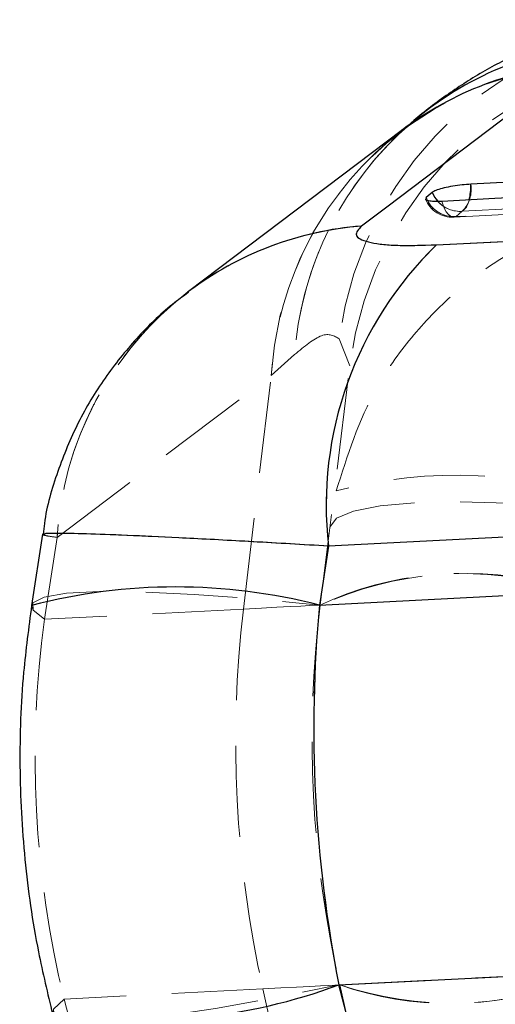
# Model space of a CAD drawing. Header units: millimetres. Extents: x 32 to 375, y 6 to 289.
# Tile 25 of 42: x 146.34 to 152.96, y 274.36 to 288.05. Entities that reach past the tile are written whole.
import ezdxf

# ---------------------------------------------------------------- set-up
doc = ezdxf.new("R2010")
doc.units = ezdxf.units.MM
doc.linetypes.add('HIDDEN', pattern=[1.905, 1.27, -0.635])

msp = doc.modelspace()

# ---------------------------------------------------------------- linework, layer by layer
at = {"color": 8, "linetype": 'Continuous', "lineweight": 25}
for p, q in [((151.552908, 286.396344), (151.768278, 286.59564)), ((152.004171, 285.553155), (151.995178, 285.574016))]:
    msp.add_line(p, q, dxfattribs=at)
at = {"color": 7, "linetype": 'Continuous', "lineweight": 25}
for p, q in [((151.668241, 286.516813), (148.686573, 284.266216)), ((152.08162, 285.647121), (151.995178, 285.574016)), ((152.14074, 284.917426), (157.663701, 285.199967)), ((148.570997, 284.176459), (148.686342, 284.266566)), ((156.158179, 281.010156), (150.63582, 280.727935)), ((146.655257, 280.893129), (146.503616, 279.903625)), ((146.655271, 280.893226), (146.655257, 280.893129)), ((150.63582, 280.727935), (150.510128, 279.90776)), ((150.510128, 279.90776), (156.271804, 280.203802)), ((150.781449, 274.627139), (156.543124, 274.92318)), ((150.990536, 273.824175), (150.781449, 274.627139))]:
    msp.add_line(p, q, dxfattribs=at)
at = {"color": 7, "linetype": 'HIDDEN', "lineweight": 18}
for p, q in [((152.412867, 285.310966), (152.499307, 285.384064)), ((152.412867, 285.310966), (152.499307, 285.384064)), ((152.14074, 284.917426), (157.663701, 285.199967)), ((150.786938, 283.611377), (150.933738, 283.233364)), ((150.786938, 283.611377), (150.933738, 283.233364)), ((149.838308, 283.098822), (150.164719, 283.390586)), ((149.838308, 283.098822), (150.164719, 283.390586)), ((150.522023, 279.908371), (150.933738, 283.233364)), ((146.85736, 280.84859), (149.838308, 283.098822)), ((146.85736, 280.84859), (149.838308, 283.098822)), ((149.453193, 279.85346), (149.838308, 283.098822)), ((156.158179, 281.010156), (150.63582, 280.727935)), ((146.683046, 279.711125), (146.85736, 280.84859)), ((150.63582, 280.727935), (150.510128, 279.90776)), ((150.510128, 279.90776), (156.271804, 280.203802)), ((149.453193, 279.85346), (146.683046, 279.711125)), ((150.781449, 274.627139), (156.543124, 274.92318)), ((149.724513, 274.572839), (146.954365, 274.430503)), ((149.724513, 274.572839), (150.440216, 271.384035)), ((150.990536, 273.824175), (150.781449, 274.627139)), ((150.793342, 274.62775), (151.543669, 271.362473)), ((146.954365, 274.430503), (147.244341, 273.316895))]:
    msp.add_line(p, q, dxfattribs=at)
at = {"color": 7, "linetype": 'Continuous', "lineweight": 25, "flags": 128}
for points in [[(154.07853, 287.42895), (151.446547, 285.442893), (151.096191, 285.178532)], [(160.418473, 286.16221), (159.682611, 286.124324), (156.739166, 285.972771), (152.618823, 285.760638)], [(152.21592, 285.526347), (152.951779, 285.564256), (155.895211, 285.715913), (159.958536, 285.925266)]]:
    msp.add_lwpolyline(points, dxfattribs=at)
at = {"color": 7, "linetype": 'HIDDEN', "lineweight": 18, "flags": 128}
for points in [[(154.07853, 287.42895), (151.446547, 285.442893), (151.096191, 285.178532)], [(152.499307, 285.384064), (153.235163, 285.421957), (156.178593, 285.573532), (160.298913, 285.78571)], [(152.499307, 285.384064), (153.235163, 285.421957), (156.178593, 285.573532), (160.298913, 285.78571)], [(152.381831, 285.302413), (157.801682, 285.581579), (160.124473, 285.701242)], [(160.155467, 285.709766), (159.419611, 285.671865), (156.476184, 285.520253), (152.412867, 285.310966)], [(160.155467, 285.709766), (159.419611, 285.671865), (156.476184, 285.520253), (152.412867, 285.310966)], [(152.412867, 285.310966), (152.385423, 285.302681), (152.357321, 285.305296), (152.329316, 285.318744), (152.302161, 285.342668), (152.276588, 285.376412), (152.253287, 285.419067), (152.232879, 285.4695), (152.21592, 285.526347)], [(152.412867, 285.310966), (152.385423, 285.302681), (152.357321, 285.305296), (152.329316, 285.318744), (152.302161, 285.342668), (152.276588, 285.376412), (152.253287, 285.419067), (152.232879, 285.4695), (152.21592, 285.526347)], [(150.656329, 280.993019), (150.747152, 281.115738), (150.983587, 281.215464), (151.356892, 281.288524), (151.853267, 281.332214), (152.454359, 281.34491), (153.137944, 281.326157), (153.878748, 281.276641), (154.64938, 281.198186)], [(150.656329, 280.993019), (150.747152, 281.115738), (150.983587, 281.215464), (151.356892, 281.288524), (151.853267, 281.332214), (152.454359, 281.34491), (153.137944, 281.326157), (153.878748, 281.276641), (154.64938, 281.198186)], [(146.683046, 279.711125), (146.523436, 279.837762), (146.522009, 279.941571), (146.678798, 280.020212), (146.99026, 280.071911), (147.449359, 280.0955), (148.045728, 280.090449), (148.765895, 280.056861), (149.593593, 279.995506), (150.510128, 279.90776)], [(146.683046, 279.711125), (146.523436, 279.837762), (146.503631, 279.903722)], [(150.522023, 279.908371), (150.505241, 279.907514), (150.454908, 279.904929), (150.371074, 279.900615), (150.253815, 279.894595), (150.103243, 279.886854), (149.919495, 279.877414), (149.702744, 279.866283), (149.453193, 279.85346)], [(150.522023, 279.908371), (150.505241, 279.907514), (150.454908, 279.904929), (150.371074, 279.900615), (150.253815, 279.894595), (150.103243, 279.886854), (149.919495, 279.877414), (149.702744, 279.866283), (149.453193, 279.85346)], [(146.954365, 274.430503), (146.808576, 274.288182), (146.817796, 274.184776), (146.981818, 274.122615), (147.296939, 274.10311), (147.756038, 274.126698), (148.348748, 274.192845), (149.061681, 274.300066), (149.878733, 274.445926), (150.781449, 274.627139)], [(150.793342, 274.62775), (150.776559, 274.626893), (150.726227, 274.624308), (150.642393, 274.619994), (150.525136, 274.613974), (150.374561, 274.606233), (150.190815, 274.596793), (149.974063, 274.585662), (149.724513, 274.572839)], [(150.793342, 274.62775), (150.776559, 274.626893), (150.726227, 274.624308), (150.642393, 274.619994), (150.525136, 274.613974), (150.374561, 274.606233), (150.190815, 274.596793), (149.974063, 274.585662), (149.724513, 274.572839)], [(146.954365, 274.430503), (146.808576, 274.288182), (146.795634, 274.220538)]]:
    msp.add_lwpolyline(points, dxfattribs=at)
at = {"color": 7, "linetype": 'HIDDEN', "lineweight": 18}
for centre, radius, start, end in [((155.846162, 282.938955), 5.103714, 91.4288651, 172.4291899), ((155.955851, 282.603218), 5.061492, 90.8961331, 172.8482215), ((154.838122, 283.047298), 4.69198, 94.8053125, 130.8646908), ((154.450636, 282.823414), 4.620544, 94.6192073, 176.5828566), ((154.877399, 283.036303), 4.725977, 130.8652615, 175.7007857), ((154.508632, 282.798036), 4.68, 127.3720608, 176.3150347), ((154.884958, 283.034018), 4.733687, 134.7408798, 175.6800672), ((152.184166, 285.691336), 0.440147, 315.7242685, 9.0591169), ((152.469036, 285.799134), 0.416172, 201.423758, 274.1711134), ((152.360947, 285.707869), 0.406, 202.5306418, 272.9486041), ((152.382581, 285.726019), 0.416156, 201.4231767, 274.1733886), ((152.382517, 285.725683), 0.415826, 204.513377, 274.1856306), ((152.467509, 285.793942), 0.41111, 221.0684907, 274.4359913), ((152.352146, 285.581798), 0.246485, 306.6579911, 350.4487532), ((151.4537, 280.593853), 4.598597, 94.4588508, 126.9977197), ((155.646672, 281.29301), 5.042614, 134.0480109, 186.4340763), ((151.527712, 280.547852), 4.680025, 127.4781878, 176.3156421), ((151.531999, 280.546594), 4.684384, 129.2052716, 176.3036508), ((152.404727, 275.320648), 6.393644, 69.2761364, 105.0530665), ((152.566179, 275.377015), 4.971092, 75.2587091, 114.2807771), ((152.484884, 275.739309), 4.608026, 75.5093682, 115.2118012), ((165.026954, 278.006365), 15.682914, 173.2361441, 192.6464411), ((165.631628, 278.037429), 15.225, 172.9412848, 192.9412848), ((152.362299, 279.344837), 4.97117, 251.6022749, 290.6237198), ((152.318575, 278.97616), 4.608146, 250.6713428, 290.3727079)]:
    msp.add_arc(centre, radius, start, end, dxfattribs=at)
at = {"color": 8, "linetype": 'Continuous', "lineweight": 25}
for centre, radius, start, end in [((154.838232, 283.046873), 4.692413, 94.8062068, 130.5880307), ((154.434852, 282.84392), 4.598855, 94.4437635, 126.9885421), ((151.826623, 285.734615), 0.792628, 345.8537636, 1.8814819), ((152.475274, 285.804631), 0.423997, 201.8074609, 221.4681973), ((151.453693, 280.593913), 4.598537, 94.458824, 127.0954987), ((148.514715, 272.131942), 8.027766, 75.6074486, 104.5080501), ((147.999594, 282.157714), 8.027968, 261.3747709, 290.2746337)]:
    msp.add_arc(centre, radius, start, end, dxfattribs=at)
at = {"color": 7, "linetype": 'Continuous', "lineweight": 25}
msp.add_arc((155.646672, 281.29301), 5.042614, 134.0480109, 186.4340763, dxfattribs=at)
msp.add_ellipse((162.94049, 277.899158), major_axis=(-0.781234, 15.204943), ratio=0.821072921, start_param=1.396263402, end_param=1.745329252, dxfattribs=at)
at = {"color": 7, "linetype": 'HIDDEN', "lineweight": 18}
for major_axis, ratio, start_param, end_param in [((-0.781234, 15.204943), 0.821072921, 1.396263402, 1.745329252), ((16.370489, 0.84112), 0.928801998, 2.967059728, 3.316125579), ((16.370489, 0.84112), 0.928801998, 2.967059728, 3.316125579)]:
    msp.add_ellipse((162.94049, 277.899158), major_axis=major_axis, ratio=ratio, start_param=start_param, end_param=end_param, dxfattribs=at)
at = {"color": 7, "linetype": 'Continuous', "lineweight": 25}
for points, knots in [([(155.015349, 288.047862), (154.872459, 288.033308), (154.497225, 287.995088), (153.926834, 287.838681), (153.317468, 287.606431), (152.760713, 287.318168), (152.254655, 286.985778), (151.927398, 286.740853), (151.779488, 286.604469), (151.769258, 286.595036)], [0, 0, 0, 0, 0.1045028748, 0.2744271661, 0.4437729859, 0.6152042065, 0.7933011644, 0.9857041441, 1, 1, 1, 1]), ([(151.786031, 286.611733), (151.777335, 286.603944), (151.755648, 286.584516), (151.694739, 286.539106), (151.658252, 286.511903)], [0, 0, 0, 0, 0.400944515, 1, 1, 1, 1]), ([(152.618823, 285.760638), (152.578536, 285.757814), (152.496558, 285.752066), (152.364177, 285.733171), (152.242348, 285.708676), (152.145132, 285.680841), (152.098131, 285.659872), (152.084318, 285.649205), (152.08162, 285.647121)], [0, 0, 0, 0, 0.185507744, 0.377476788, 0.569452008, 0.761421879, 0.953388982, 1, 1, 1, 1]), ([(151.989542, 285.553728), (151.989004, 285.551908), (151.986189, 285.542381), (152.025053, 285.531358), (152.101622, 285.522758), (152.178005, 285.525157), (152.21592, 285.526347)], [0, 0, 0, 0, 0.073292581, 0.383684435, 0.694070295, 1, 1, 1, 1]), ([(151.096191, 285.178532), (151.055785, 285.133976), (150.974887, 285.04477), (151.154825, 284.95167), (151.541252, 284.900414), (151.93767, 284.911664), (152.14074, 284.917426)], [0, 0, 0, 0, 0.253413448, 0.507369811, 0.747644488, 1, 1, 1, 1]), ([(148.68585, 284.254727), (148.611358, 284.200974), (148.353525, 284.014919), (147.954865, 283.619519), (147.50929, 283.070048), (147.13533, 282.447179), (146.856276, 281.766486), (146.698378, 281.239898), (146.66905, 280.94188), (146.664058, 280.891155)], [0, 0, 0, 0, 0.069842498, 0.241742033, 0.417263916, 0.596504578, 0.778470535, 0.962293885, 1, 1, 1, 1]), ([(146.503616, 279.903625), (146.462355, 279.593985), (146.363701, 278.853655), (146.321787, 277.671119), (146.391094, 276.370388), (146.555891, 275.21702), (146.726356, 274.508488), (146.79561, 274.220635)], [0, 0, 0, 0, 0.163635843, 0.391243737, 0.618230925, 0.84490053, 1, 1, 1, 1])]:
    msp.add_open_spline(points, degree=3, knots=knots, dxfattribs=at)
at = {"color": 7, "linetype": 'HIDDEN', "lineweight": 18}
for points, knots in [([(150.744211, 281.494898), (150.900227, 281.985798), (151.143279, 282.750551), (151.775266, 283.638046), (152.374639, 284.260916), (153.07889, 284.776384), (153.713151, 285.096579), (154.502363, 285.381321), (155.05145, 285.485651), (155.477506, 285.512263), (155.48232, 285.512564)], [0, 0, 0, 0, 0.229282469, 0.357189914, 0.485109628, 0.617018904, 0.748939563, 0.805128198, 0.997798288, 1, 1, 1, 1]), ([(150.744211, 281.494898), (150.900227, 281.985798), (151.143279, 282.750551), (151.775266, 283.638046), (152.374639, 284.260916), (153.07889, 284.776384), (153.713151, 285.096579), (154.502363, 285.381321), (155.05145, 285.485651), (155.477506, 285.512263), (155.48232, 285.512564)], [0, 0, 0, 0, 0.229282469, 0.357189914, 0.485109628, 0.617018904, 0.748939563, 0.805128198, 0.997798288, 1, 1, 1, 1]), ([(151.096191, 285.178532), (151.055785, 285.133976), (150.974887, 285.04477), (151.154825, 284.95167), (151.541252, 284.900414), (151.93767, 284.911664), (152.14074, 284.917426)], [0, 0, 0, 0, 0.253413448, 0.507369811, 0.747644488, 1, 1, 1, 1]), ([(150.164719, 283.390586), (150.300165, 283.503009), (150.575321, 283.731395), (150.715674, 283.651794), (150.786938, 283.611377)], [0, 0, 0, 0, 0.4922508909, 1, 1, 1, 1]), ([(150.164719, 283.390586), (150.300165, 283.503009), (150.575321, 283.731395), (150.715674, 283.651794), (150.786938, 283.611377)], [0, 0, 0, 0, 0.4922508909, 1, 1, 1, 1]), ([(150.63582, 280.727935), (150.276529, 280.748999), (149.557952, 280.791128), (148.643058, 280.839702), (147.884869, 280.875638), (147.289567, 280.898639), (146.873094, 280.907784), (146.655684, 280.902396), (146.632997, 280.883569), (146.782572, 280.86025), (146.85736, 280.84859)], [0, 0, 0, 0, 0.127782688, 0.255564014, 0.377300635, 0.499038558, 0.625861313, 0.752687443, 0.876341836, 1, 1, 1, 1]), ([(146.678727, 280.889508), (146.672308, 280.887044), (146.650865, 280.87881), (146.772284, 280.861041), (146.85736, 280.84859)], [0, 0, 0, 0, 0.299320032, 1, 1, 1, 1])]:
    msp.add_open_spline(points, degree=3, knots=knots, dxfattribs=at)
at = {"color": 8, "linetype": 'Continuous', "lineweight": 25}
msp.add_open_spline([(150.63582, 280.727935), (150.281647, 280.748714), (149.562328, 280.790917), (148.651479, 280.839263), (147.887364, 280.875561), (147.293393, 280.898548), (146.879842, 280.907435), (146.667949, 280.904612), (146.675951, 280.893398), (146.678727, 280.889508)], degree=3, knots=[0, 0, 0, 0, 0.153259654, 0.311267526, 0.457483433, 0.607807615, 0.759967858, 0.916741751, 1, 1, 1, 1], dxfattribs=at)

doc.saveas('drawing.dxf')
